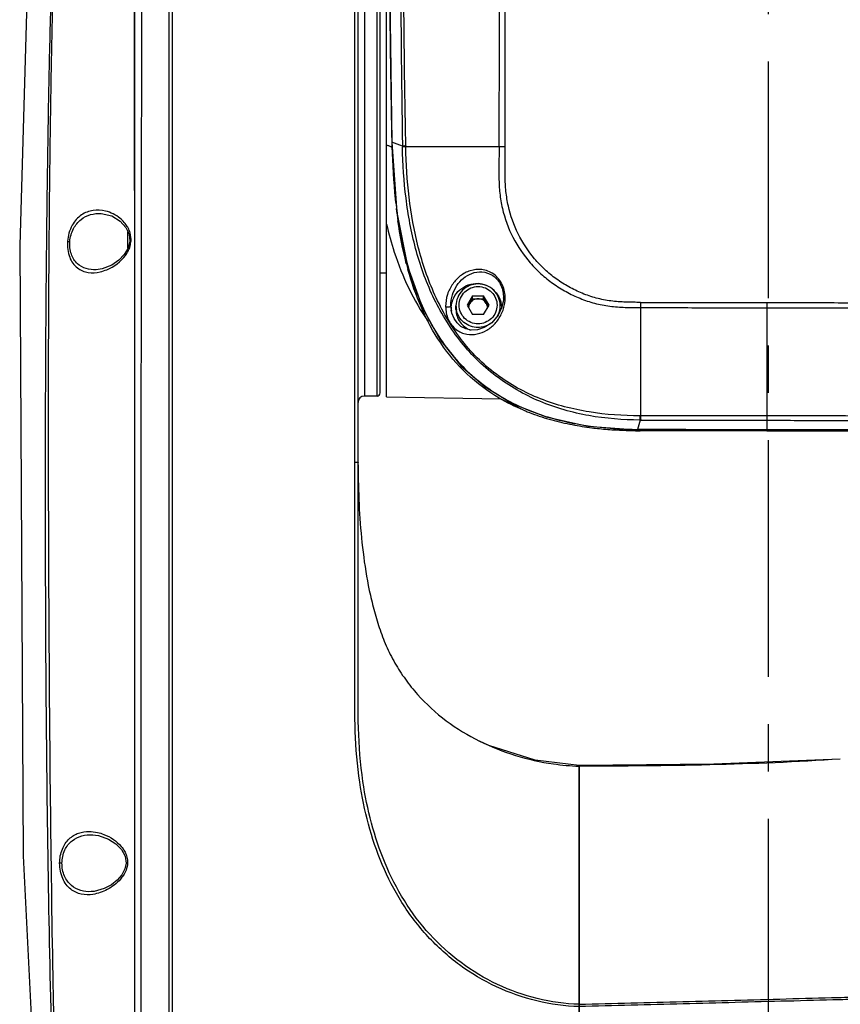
# Model space of a CAD drawing. Header units: millimetres. Extents: x 7426 to 8300, y 123 to 421.
# Tile 16 of 197: x 7938.84 to 7945.34, y 267.2 to 275. Entities that reach past the tile are written whole.
import ezdxf

# ---------------------------------------------------------------- set-up
doc = ezdxf.new("R2010")
doc.units = ezdxf.units.MM
doc.linetypes.add('CENTER', pattern=[0.6, 0.375, -0.075, 0.075, -0.075])
doc.layers.add('中心线', color=7, linetype='CENTER')
doc.layers.add('外形图', color=7, linetype='Continuous')

msp = doc.modelspace()

# ---------------------------------------------------------------- linework, layer by layer
at = {"layer": '中心线', "linetype": 'CENTER', "ltscale": 5}
msp.add_line((7944.7717, 224.799), (7944.7717, 282.0941), dxfattribs=at)
at = {"layer": '外形图', "color": 7, "linetype": 'Continuous'}
for p, q in [((7941.4951, 271.4981), (7941.4951, 278.369)), ((7941.5215, 271.4747), (7941.5215, 278.344)), ((7940.0227, 278.2455), (7940.0227, 266.3407)), ((7940.049, 278.2703), (7940.049, 262.8431)), ((7941.5715, 278.272), (7941.5715, 272.022)), ((7941.6715, 272.022), (7941.6715, 278.272)), ((7941.6965, 272.047), (7941.6965, 278.247)), ((7941.7465, 272.0159), (7941.7465, 278.2782)), ((7939.7501, 278.2307), (7939.7498, 273.2492)), ((7941.7709, 275.2088), (7941.7873, 274.0337)), ((7941.7718, 275.145), (7941.7732, 274.9947)), ((7941.7729, 275.004), (7941.773, 274.9947)), ((7941.7882, 274.0349), (7941.7873, 274.0337)), ((7941.7873, 274.0337), (7941.8275, 273.4765)), ((7941.7882, 274.0349), (7941.7896, 273.9971)), ((7941.7882, 274.0349), (7941.7893, 273.9971)), ((7941.8725, 274.0012), (7941.7882, 274.0349)), ((7941.899, 274.0044), (7941.8991, 273.998)), ((7942.6381, 273.9966), (7941.8991, 273.998)), ((7941.4951, 273.0511), (7941.4951, 273.7951)), ((7939.4862, 273.4687), (7939.4863, 273.4687)), ((7941.8275, 273.4765), (7941.9131, 273.0502)), ((7939.6832, 273.358), (7939.7078, 273.3041)), ((7939.699, 273.1938), (7939.699, 273.323)), ((7939.7129, 273.249), (7939.6991, 273.194)), ((7939.7078, 273.3041), (7939.7129, 273.249)), ((7939.6991, 273.194), (7939.6693, 273.1435)), ((7939.4469, 273.0234), (7939.4462, 273.0233)), ((7941.7465, 272.997), (7941.6965, 272.997)), ((7942.4282, 272.8161), (7942.3849, 272.7422)), ((7942.3915, 272.7309), (7942.4282, 272.7935)), ((7942.4282, 272.7935), (7942.4282, 272.8161)), ((7942.4282, 272.8161), (7942.5148, 272.8161)), ((7942.4282, 272.7935), (7942.5148, 272.7935)), ((7942.5148, 272.7935), (7942.5148, 272.8161)), ((7942.5581, 272.7422), (7942.5148, 272.8161)), ((7942.5148, 272.7935), (7942.5515, 272.7309)), ((7942.6715, 272.7911), (7942.669, 272.7668)), ((7942.6718, 272.801), (7942.6715, 272.7911)), ((7942.2562, 272.7275), (7942.2558, 272.7382)), ((7942.2587, 272.7034), (7942.2585, 272.7047)), ((7942.2965, 272.7075), (7942.2965, 272.7379)), ((7942.3849, 272.7422), (7942.4282, 272.6684)), ((7942.5148, 272.6684), (7942.5581, 272.7422)), ((7942.6465, 272.7075), (7942.6465, 272.7379)), ((7942.6683, 272.7627), (7942.6598, 272.7274)), ((7942.669, 272.7668), (7942.6683, 272.7627)), ((7943.7588, 272.7229), (7943.7573, 271.8665)), ((7943.7588, 272.7229), (7943.7582, 272.4136)), ((7944.7589, 272.7634), (7944.7572, 271.7526)), ((7942.5148, 272.6684), (7942.4282, 272.6684)), ((7942.5265, 272.0955), (7942.7457, 271.9619)), ((7943.7577, 272.123), (7943.7573, 271.8665)), ((7941.6715, 272.022), (7941.5715, 272.022)), ((7941.7465, 272.0159), (7942.6509, 272.0002)), ((7942.8314, 271.9098), (7942.6383, 272.0064)), ((7942.6485, 272.0206), (7942.6497, 272.0198)), ((7942.6489, 272.0213), (7942.6501, 272.0205)), ((7943.754, 271.8325), (7943.7337, 271.758)), ((7943.754, 271.8325), (7943.7593, 271.8325)), ((7943.7337, 271.758), (7943.7337, 271.7557)), ((7943.7337, 271.7557), (7943.8966, 271.7546)), ((7943.9093, 271.7471), (7943.7542, 271.7473)), ((7943.8966, 271.7546), (7944.7572, 271.7526)), ((7944.7572, 271.7476), (7944.8872, 271.7477)), ((7944.7572, 271.7471), (7944.7728, 271.7471)), ((7941.5215, 271.4777), (7941.5221, 271.395)), ((7941.495, 269.7691), (7941.495, 269.8188)), ((7943.2715, 269.0961), (7943.2715, 242.9472)), ((7943.2715, 242.947), (7943.2715, 269.0958)), ((7939.4185, 268.5472), (7939.4198, 268.5472)), ((7939.6477, 268.4291), (7939.6759, 268.3769)), ((7939.6759, 268.3769), (7939.684, 268.323)), ((7939.1762, 268.322), (7939.1578, 268.3221)), ((7939.684, 268.323), (7939.6748, 268.277)), ((7939.4088, 268.0964), (7939.4076, 268.0963))]:
    msp.add_line(p, q, dxfattribs=at)
for points in [[(7939.7478, 276.9373), (7939.7475, 275.7004), (7939.7477, 274.9218), (7939.7483, 274.0488), (7939.7497, 273.2491)], [(7938.916, 275.7972), (7938.8414, 273.2156), (7938.8701, 268.3811), (7939.078, 264.2067)], [(7939.4863, 273.4687), (7939.5699, 273.449), (7939.638, 273.4078), (7939.6832, 273.358)], [(7939.6693, 273.1435), (7939.6257, 273.0983), (7939.5698, 273.0602), (7939.4949, 273.0307), (7939.4462, 273.0233)], [(7941.9131, 273.0502), (7942.031, 272.7218), (7942.1716, 272.4676), (7942.3361, 272.2631), (7942.5265, 272.0955)], [(7942.6598, 272.7274), (7942.6294, 272.662), (7942.5794, 272.6036), (7942.5207, 272.5648), (7942.4666, 272.5474), (7942.4177, 272.5449), (7942.374, 272.5541), (7942.3358, 272.5736), (7942.3045, 272.6017), (7942.2809, 272.6359), (7942.2643, 272.6779), (7942.2587, 272.7034)], [(7942.7457, 271.9619), (7943.0114, 271.8568), (7943.3407, 271.7845), (7943.7337, 271.7557)], [(7944.7572, 271.7526), (7945.6196, 271.7514), (7945.7807, 271.7519)], [(7943.2715, 269.0958), (7942.9247, 269.1378), (7942.5571, 269.2547), (7942.4838, 269.289)], [(7945.3398, 269.1468), (7944.3376, 269.1052), (7943.2715, 269.0961)], [(7939.4185, 268.5472), (7939.4645, 268.5411), (7939.5454, 268.5122), (7939.6032, 268.4748), (7939.6477, 268.4291)], [(7939.6748, 268.277), (7939.6505, 268.2306), (7939.6141, 268.1885), (7939.5671, 268.1514), (7939.5095, 268.1207), (7939.4311, 268.0985), (7939.4076, 268.0963)]]:
    msp.add_lwpolyline(points, dxfattribs=at)
for centre, radius, start, end in [((8026.3276, 275.5033), 84.4685, 178.865018, 181.01896), ((7960.4812, 274.5417), 18.6999, 181.28144, 181.5529), ((7944.9379, 274.0543), 3.0658, 180.99234, 181.11417), ((7942.7029, 271.5363), 2.4612, 90.40666, 91.50966), ((7945.7321, 274.0125), 3.9396, 186.26933, 187.62401), ((7945.8189, 273.9896), 4.0245, 186.86769, 188.27483), ((7945.5277, 273.9843), 3.7334, 187.61113, 189.54999), ((7939.4831, 273.2349), 0.2478, 31.85432, 41.22114), ((7939.5003, 273.2457), 0.2274, 28.54019, 31.8309), ((7939.5834, 277.6987), 4.465, 265.32817, 265.56656), ((7939.3465, 273.3011), 0.3801, 350.94337, 352.01803), ((7939.5273, 273.2585), 0.1941, 332.97319, 337.65726), ((7939.5193, 273.2613), 0.2026, 337.77603, 342.46968), ((7944.4799, 273.7383), 2.6612, 194.46886, 195.55314), ((7942.4591, 272.7107), 0.2026, 68.16311, 86.46558), ((7942.4607, 272.7137), 0.1991, 40.67398, 52.46188), ((7942.4612, 272.7142), 0.1984, 39.1453, 40.66079), ((7942.4489, 272.7943), 0.237, 352.78222, 358.77807), ((7942.4663, 272.7937), 0.2196, 358.84644, 0.07831), ((7942.5017, 272.7415), 0.2459, 183.26641, 187.69012), ((7942.4952, 272.7407), 0.2393, 187.70621, 188.66854), ((7942.4516, 272.7163), 0.1925, 176.83699, 179.88473), ((7942.4517, 272.7163), 0.1927, 179.89236, 183.45417), ((7942.4536, 272.7164), 0.1946, 183.45256, 186.46427), ((7942.4667, 272.7379), 0.1702, 180.02271, 190.17055), ((7942.4691, 272.7196), 0.0726, 169.82427, 179.32838), ((7942.4739, 272.7196), 0.0726, 0.67162, 10.17573), ((7942.476, 272.738), 0.1705, 329.62046, 359.95847), ((7942.4773, 272.7075), 0.1692, 355.42021, 0.00089), ((7942.4652, 272.7165), 0.1938, 14.3643, 16.60475), ((7942.4644, 272.7163), 0.1946, 13.19643, 14.36516), ((7942.4635, 272.7161), 0.1955, 6.85905, 13.19309), ((7942.4646, 272.7162), 0.1944, 2.12152, 6.86126), ((7942.428, 272.7967), 0.258, 351.91927, 352.84664), ((7947.3584, 272.7646), 3.5999, 179.99749, 180.66441), ((7941.5715, 271.972), 0.05, 90, 180), ((7941.6715, 272.047), 0.025, 270, 0), ((7943.3981, 273.2719), 1.4587, 239.13039, 239.49184), ((7943.5084, 273.4933), 1.7063, 246.88612, 247.35333), ((7943.5009, 273.5123), 1.7363, 247.32531, 248.34315), ((7943.5347, 273.6025), 1.8327, 248.4009, 253.49441), ((7943.589, 273.7792), 2.0175, 253.44287, 254.65146), ((7943.7623, 274.5045), 2.638, 269.77145, 269.89224), ((7944.3089, -55.0021), 326.869, 89.921398, 90.096684), ((7944.008, -44.4099), 316.2774, 89.683099, 89.864257), ((7943.6291, 273.9306), 2.1741, 254.68702, 259.08983), ((7943.6727, 274.1545), 2.4022, 259.08032, 262.80552), ((7943.6936, 274.312), 2.5611, 262.78214, 264.16696), ((7943.73, 274.6923), 2.9432, 264.21512, 266.75884), ((7943.7794, 275.5449), 3.7972, 266.74274, 268.37159), ((7943.8146, 276.7201), 4.9729, 268.35064, 269.06689), ((7943.8021, 275.9608), 4.2034, 268.28006, 269.06742), ((7943.8322, 277.719), 5.972, 269.05354, 269.25097), ((7944.4998, -135.2562), 407.0033, 89.963763, 90.083229)]:
    msp.add_arc(centre, radius, start, end, dxfattribs=at)
for points, knots in [([(7939.8021, 278.2482), (7939.8027, 278.248), (7939.8018, 278.246), (7939.8023, 278.2439), (7939.8021, 278.2389), (7939.8023, 278.2308), (7939.8023, 278.2181), (7939.8023, 278.2019), (7939.8024, 278.1821), (7939.8024, 278.1589), (7939.8026, 278.1209), (7939.8028, 278.0648), (7939.8033, 277.9874), (7939.8039, 277.8969), (7939.8045, 277.7936), (7939.805, 277.6779), (7939.8057, 277.5007), (7939.806, 277.2528), (7939.8064, 276.927), (7939.8074, 276.5681), (7939.8081, 276.183), (7939.8071, 275.7787), (7939.808, 275.3634), (7939.8063, 274.9434), (7939.8062, 274.5223), (7939.8028, 273.9604), (7939.8043, 273.2575), (7939.8018, 272.4135), (7939.8017, 271.5691), (7939.8008, 270.7243), (7939.7999, 269.5977), (7939.8001, 268.1894), (7939.8004, 267.0628), (7939.8022, 266.4995)], [0, 0, 0, 0, 0.000154, 0.000347, 0.000616, 0.001384, 0.002458, 0.003837, 0.005518, 0.0075, 0.00978, 0.015221, 0.021817, 0.029536, 0.038343, 0.048201, 0.059062, 0.083603, 0.11151, 0.14225, 0.175233, 0.209867, 0.245469, 0.281289, 0.317118, 0.352987, 0.424768, 0.496613, 0.568495, 0.6404, 0.712319, 0.85617, 1, 1, 1, 1]), ([(7942.6381, 273.9966), (7942.639, 274.3091), (7942.6422, 274.9338), (7942.6448, 275.8706), (7942.647, 276.8068), (7942.6459, 277.4307), (7942.6452, 277.7425)], [0, 0, 0, 0, 0.250238, 0.500337, 0.750271, 1, 1, 1, 1]), ([(7942.6854, 273.9974), (7942.6846, 274.3098), (7942.6846, 274.9345), (7942.6857, 276.1831), (7942.6881, 277.1193), (7942.6927, 277.7432)], [0, 0, 0, 0, 0.250205, 0.500283, 1, 1, 1, 1]), ([(7941.899, 274.0044), (7941.8938, 274.2693), (7941.8858, 274.799), (7941.8786, 275.8581), (7941.8881, 276.6524), (7941.9023, 277.1816)], [0, 0, 0, 0, 0.250152, 0.500181, 1, 1, 1, 1]), ([(7939.061, 276.8824), (7939.0746, 276.7128), (7939.0967, 276.3329), (7939.1042, 275.8388), (7939.0939, 275.4), (7939.0836, 275.0567), (7939.076, 274.7119), (7939.0663, 274.2517), (7939.0573, 273.6759), (7939.0499, 272.9842), (7939.045, 272.2918), (7939.0423, 271.3673), (7939.044, 270.2106), (7939.0551, 268.8216), (7939.0786, 267.432), (7939.105, 266.5056), (7939.1222, 266.0425)], [0, 0, 0, 0, 0.047068, 0.105254, 0.136687, 0.168494, 0.200288, 0.232124, 0.295845, 0.359639, 0.423513, 0.487442, 0.615442, 0.743572, 0.871778, 1, 1, 1, 1]), ([(7939.0793, 276.8823), (7939.0916, 276.7079), (7939.111, 276.3216), (7939.1173, 275.8211), (7939.1067, 275.3811), (7939.0981, 275.0383), (7939.0914, 274.6944), (7939.0832, 274.2352), (7939.0758, 273.6607), (7939.0702, 272.9706), (7939.0672, 272.2796), (7939.0669, 271.357), (7939.0709, 270.2026), (7939.0817, 268.8162), (7939.0981, 267.6603), (7939.1161, 266.7354), (7939.1292, 266.2731), (7939.1358, 266.0419)], [0, 0, 0, 0, 0.048391, 0.106999, 0.138446, 0.170159, 0.201881, 0.23364, 0.297214, 0.360868, 0.424605, 0.4884, 0.616147, 0.744043, 0.872022, 0.936015, 1, 1, 1, 1]), ([(7941.773, 274.9947), (7941.7743, 274.8495), (7941.7784, 274.5591), (7941.7828, 274.2687), (7941.786, 274.1235)], [0, 0, 0, 0, 0.500023, 1, 1, 1, 1]), ([(7941.7465, 274.0102), (7941.7495, 274.0095), (7941.7603, 274.0068), (7941.771, 274.0031), (7941.7784, 273.9997)], [0, 0, 0, 0, 0.272859, 1, 1, 1, 1]), ([(7941.7784, 273.9997), (7941.7797, 273.9991), (7941.7844, 273.9967), (7941.7889, 273.994), (7941.792, 273.9917)], [0, 0, 0, 0, 0.269504, 1, 1, 1, 1]), ([(7941.899, 274.0044), (7941.8961, 274.0041), (7941.8873, 274.0033), (7941.8784, 274.0024), (7941.8725, 274.0012)], [0, 0, 0, 0, 0.322709, 1, 1, 1, 1]), ([(7941.8991, 273.998), (7941.8962, 273.9978), (7941.8874, 273.9969), (7941.8785, 273.996), (7941.8726, 273.9947)], [0, 0, 0, 0, 0.322571, 1, 1, 1, 1]), ([(7943.754, 271.8325), (7943.6187, 271.8334), (7943.415, 271.8486), (7943.151, 271.9097), (7942.9589, 271.9767), (7942.7771, 272.0676), (7942.6079, 272.1799), (7942.4542, 272.3126), (7942.3206, 272.4653), (7942.2063, 272.6327), (7942.1109, 272.8114), (7942.0337, 272.9986), (7941.9739, 273.1921), (7941.9297, 273.3898), (7941.8884, 273.6569), (7941.8755, 273.8596), (7941.8726, 273.9947)], [0, 0, 0, 0, 0.125213, 0.187856, 0.250464, 0.313021, 0.375538, 0.437953, 0.500395, 0.562829, 0.625218, 0.687573, 0.749971, 0.812442, 0.874939, 1, 1, 1, 1]), ([(7943.7526, 271.8665), (7943.6188, 271.8661), (7943.4173, 271.8794), (7943.1552, 271.9345), (7942.964, 271.9965), (7942.7823, 272.0823), (7942.6135, 272.1913), (7942.4608, 272.3223), (7942.3293, 272.4746), (7942.2187, 272.6427), (7942.1269, 272.8216), (7942.0527, 273.0085), (7941.9764, 273.2655), (7941.9182, 273.5963), (7941.9017, 273.8641), (7941.8991, 273.998)], [0, 0, 0, 0, 0.125038, 0.18751, 0.249944, 0.312341, 0.374744, 0.437129, 0.4996, 0.562124, 0.624668, 0.687205, 0.749758, 0.874852, 1, 1, 1, 1]), ([(7942.6381, 273.9966), (7942.6378, 273.9558), (7942.6364, 273.8742), (7942.6353, 273.7518), (7942.6412, 273.6294), (7942.6678, 273.4683), (7942.7386, 273.2753), (7942.8543, 273.1057), (7942.9679, 272.9889), (7943.0634, 272.9124), (7943.1672, 272.8475), (7943.2776, 272.7945), (7943.3936, 272.7548), (7943.5141, 272.7319), (7943.6363, 272.7235), (7943.718, 272.7227), (7943.7588, 272.7229)], [0, 0, 0, 0, 0.062604, 0.125256, 0.187849, 0.250411, 0.375164, 0.499845, 0.562284, 0.624732, 0.687204, 0.749701, 0.812216, 0.874766, 0.937365, 1, 1, 1, 1]), ([(7943.7585, 272.7648), (7943.7192, 272.7647), (7943.6406, 272.7656), (7943.5229, 272.7736), (7943.4068, 272.7957), (7943.2952, 272.8342), (7943.189, 272.8857), (7943.0894, 272.9487), (7942.998, 273.0232), (7942.8899, 273.1371), (7942.7809, 273.3021), (7942.715, 273.4887), (7942.6904, 273.6439), (7942.6842, 273.7617), (7942.6849, 273.8796), (7942.6855, 273.9581), (7942.6854, 273.9974)], [0, 0, 0, 0, 0.06263, 0.125234, 0.187792, 0.250314, 0.312819, 0.375297, 0.437754, 0.500206, 0.62491, 0.749677, 0.812225, 0.874807, 0.937407, 1, 1, 1, 1]), ([(7939.5207, 273.4875), (7939.4889, 273.4954), (7939.4218, 273.5003), (7939.3226, 273.4626), (7939.2455, 273.3733), (7939.2236, 273.2924), (7939.2198, 273.2485)], [0, 0, 0, 0, 0.223464, 0.446557, 0.699371, 1, 1, 1, 1]), ([(7939.6694, 273.3981), (7939.6591, 273.4099), (7939.6167, 273.4503), (7939.5622, 273.4773), (7939.5207, 273.4875)], [0, 0, 0, 0, 0.26798, 1, 1, 1, 1]), ([(7939.2382, 273.247), (7939.2412, 273.2823), (7939.26, 273.3484), (7939.3215, 273.4242), (7939.4015, 273.4647), (7939.4585, 273.4701), (7939.4862, 273.4687)], [0, 0, 0, 0, 0.288158, 0.542962, 0.773483, 1, 1, 1, 1]), ([(7941.7465, 273.3836), (7941.7639, 273.3094), (7941.8386, 273.039), (7941.959, 272.7789), (7942.0774, 272.6122)], [0, 0, 0, 0, 0.271736, 1, 1, 1, 1]), ([(7941.8461, 273.3649), (7941.8684, 273.2326), (7941.9134, 273.0355), (7942.005, 272.7827), (7942.0919, 272.6001), (7942.1997, 272.4283), (7942.3719, 272.2195), (7942.5324, 272.0901), (7942.6485, 272.0206)], [0, 0, 0, 0, 0.24897, 0.373654, 0.498481, 0.623576, 0.748962, 1, 1, 1, 1]), ([(7939.2198, 273.2485), (7939.218, 273.2058), (7939.2242, 273.1257), (7939.2897, 273.0318), (7939.3842, 272.9944), (7939.448, 272.9995), (7939.4789, 273.0065)], [0, 0, 0, 0, 0.305284, 0.554749, 0.773842, 1, 1, 1, 1]), ([(7939.4462, 273.0233), (7939.4197, 273.022), (7939.3658, 273.0268), (7939.2909, 273.0679), (7939.2417, 273.1476), (7939.2353, 273.213), (7939.2382, 273.247)], [0, 0, 0, 0, 0.227887, 0.454278, 0.706924, 1, 1, 1, 1]), ([(7939.7129, 273.249), (7939.7129, 273.2491), (7939.7135, 273.2489), (7939.7137, 273.249), (7939.7141, 273.249)], [0, 0, 0, 0, 0.225656, 1, 1, 1, 1]), ([(7939.7141, 273.249), (7939.7145, 273.249), (7939.7174, 273.2487), (7939.7204, 273.2485), (7939.7229, 273.2483)], [0, 0, 0, 0, 0.147714, 1, 1, 1, 1]), ([(7939.7498, 273.2492), (7939.7506, 272.687), (7939.75, 271.5621), (7939.7524, 269.3117), (7939.7509, 267.6236), (7939.7498, 266.4982)], [0, 0, 0, 0, 0.249849, 0.499873, 1, 1, 1, 1]), ([(7939.4789, 273.0065), (7939.4969, 273.0107), (7939.5731, 273.0354), (7939.6418, 273.0863), (7939.6784, 273.1357)], [0, 0, 0, 0, 0.231449, 1, 1, 1, 1]), ([(7942.6394, 272.0054), (7942.547, 272.0597), (7942.374, 272.1894), (7942.1661, 272.4366), (7942.0143, 272.7202), (7941.9447, 272.9222), (7941.9162, 273.0247)], [0, 0, 0, 0, 0.250861, 0.501257, 0.750699, 1, 1, 1, 1]), ([(7942.6859, 272.794), (7942.6859, 272.8122), (7942.6832, 272.8492), (7942.6664, 272.9027), (7942.6371, 272.9509), (7942.5972, 272.9891), (7942.5505, 273.0143), (7942.4869, 273.0297), (7942.4081, 273.021), (7942.3278, 272.9775), (7942.266, 272.9114), (7942.2235, 272.8275), (7942.2143, 272.7635), (7942.2141, 272.7306)], [0, 0, 0, 0, 0.069698, 0.141215, 0.213126, 0.283452, 0.350574, 0.414056, 0.532042, 0.644657, 0.75714, 0.873922, 1, 1, 1, 1]), ([(7942.2558, 272.7382), (7942.2553, 272.7673), (7942.264, 272.8239), (7942.2996, 272.8986), (7942.3522, 272.9581), (7942.4209, 272.9992), (7942.5053, 273.0129), (7942.5956, 272.9821), (7942.6598, 272.9026), (7942.6724, 272.8343), (7942.6718, 272.801)], [0, 0, 0, 0, 0.125979, 0.241857, 0.353055, 0.464156, 0.5809, 0.7112, 0.856167, 1, 1, 1, 1]), ([(7942.2593, 272.7269), (7942.2607, 272.7527), (7942.2742, 272.8043), (7942.3228, 272.8675), (7942.3922, 272.9075), (7942.4455, 272.9145), (7942.4716, 272.9129)], [0, 0, 0, 0, 0.248266, 0.497554, 0.748322, 1, 1, 1, 1]), ([(7942.4715, 272.9106), (7942.4487, 272.9106), (7942.4029, 272.9017), (7942.3447, 272.8633), (7942.3056, 272.8059), (7942.2965, 272.7604), (7942.2965, 272.7379)], [0, 0, 0, 0, 0.251332, 0.501838, 0.75127, 1, 1, 1, 1]), ([(7942.4711, 272.5944), (7942.4516, 272.5944), (7942.4123, 272.6023), (7942.3625, 272.6352), (7942.3292, 272.6844), (7942.3176, 272.7426), (7942.3295, 272.8007), (7942.3631, 272.8498), (7942.413, 272.8824), (7942.4523, 272.89), (7942.4718, 272.89)], [0, 0, 0, 0, 0.12592, 0.25125, 0.375883, 0.499986, 0.624092, 0.748729, 0.874081, 1, 1, 1, 1]), ([(7942.4718, 272.89), (7942.4913, 272.89), (7942.5306, 272.8821), (7942.5804, 272.8493), (7942.6138, 272.8), (7942.6254, 272.7419), (7942.6135, 272.6838), (7942.5799, 272.6347), (7942.53, 272.602), (7942.4906, 272.5944), (7942.4711, 272.5944)], [0, 0, 0, 0, 0.12592, 0.25125, 0.375883, 0.499986, 0.624092, 0.748729, 0.874081, 1, 1, 1, 1]), ([(7942.6465, 272.7379), (7942.6465, 272.7604), (7942.6373, 272.8059), (7942.5982, 272.8633), (7942.5401, 272.9017), (7942.4942, 272.9106), (7942.4715, 272.9106)], [0, 0, 0, 0, 0.24873, 0.498162, 0.748669, 1, 1, 1, 1]), ([(7942.4715, 272.7935), (7942.4585, 272.7935), (7942.4323, 272.7867), (7942.413, 272.7677), (7942.4065, 272.7566)], [0, 0, 0, 0, 0.501646, 1, 1, 1, 1]), ([(7942.5364, 272.7566), (7942.5299, 272.7677), (7942.5106, 272.7867), (7942.4844, 272.7935), (7942.4715, 272.7935)], [0, 0, 0, 0, 0.498354, 1, 1, 1, 1]), ([(7942.6738, 272.7982), (7942.6735, 272.7984), (7942.6726, 272.7991), (7942.6719, 272.8002), (7942.6718, 272.801)], [0, 0, 0, 0, 0.302291, 1, 1, 1, 1]), ([(7942.6859, 272.794), (7942.6846, 272.7942), (7942.6804, 272.7951), (7942.6761, 272.7963), (7942.6738, 272.7982)], [0, 0, 0, 0, 0.305427, 1, 1, 1, 1]), ([(7942.2141, 272.7306), (7942.2146, 272.7139), (7942.2179, 272.6796), (7942.2384, 272.6137), (7942.2901, 272.5448), (7942.3783, 272.5068), (7942.4654, 272.5099), (7942.5432, 272.5413), (7942.6095, 272.5954), (7942.6605, 272.6697), (7942.679, 272.7291), (7942.6835, 272.7604)], [0, 0, 0, 0, 0.069104, 0.141216, 0.283026, 0.408085, 0.521807, 0.633447, 0.748349, 0.869751, 1, 1, 1, 1]), ([(7942.2141, 272.7306), (7942.2208, 272.7283), (7942.2318, 272.7277), (7942.2449, 272.7298), (7942.2508, 272.7322), (7942.253, 272.7338)], [0, 0, 0, 0, 0.533086, 0.79701, 1, 1, 1, 1]), ([(7942.253, 272.7338), (7942.2534, 272.7342), (7942.2547, 272.7353), (7942.2557, 272.7369), (7942.2558, 272.7382)], [0, 0, 0, 0, 0.297999, 1, 1, 1, 1]), ([(7942.2965, 272.7075), (7942.2965, 272.69), (7942.302, 272.6546), (7942.3261, 272.6068), (7942.3637, 272.5683), (7942.3954, 272.5513), (7942.4121, 272.5454)], [0, 0, 0, 0, 0.248677, 0.498012, 0.748447, 1, 1, 1, 1]), ([(7942.4715, 272.5655), (7942.4512, 272.5655), (7942.4105, 272.5726), (7942.3568, 272.603), (7942.3169, 272.6497), (7942.3027, 272.6882), (7942.2992, 272.7079)], [0, 0, 0, 0, 0.251598, 0.502281, 0.751714, 1, 1, 1, 1]), ([(7943.7585, 272.7648), (7943.8419, 272.7649), (7944.0086, 272.7643), (7944.2586, 272.7644), (7944.5087, 272.7642), (7944.6755, 272.7635), (7944.7589, 272.7634)], [0, 0, 0, 0, 0.249909, 0.499896, 0.749935, 1, 1, 1, 1]), ([(7943.7588, 272.723), (7943.8317, 272.7232), (7943.9878, 272.7233), (7944.3211, 272.722), (7944.5816, 272.7219), (7944.7588, 272.7216)], [0, 0, 0, 0, 0.218709, 0.468365, 1, 1, 1, 1]), ([(7944.7588, 272.7216), (7944.936, 272.7213), (7945.1964, 272.7204), (7945.5298, 272.7204), (7945.6859, 272.7197), (7945.7588, 272.7192)], [0, 0, 0, 0, 0.531632, 0.781289, 1, 1, 1, 1]), ([(7944.7589, 272.7634), (7944.8422, 272.7632), (7945.009, 272.7632), (7945.2591, 272.7625), (7945.5092, 272.7614), (7945.6758, 272.7615), (7945.7592, 272.761)], [0, 0, 0, 0, 0.250062, 0.5001, 0.750088, 1, 1, 1, 1]), ([(7942.5638, 272.5915), (7942.5433, 272.5789), (7942.5117, 272.5677), (7942.4796, 272.5655), (7942.4715, 272.5655)], [0, 0, 0, 0, 0.748863, 1, 1, 1, 1]), ([(7942.8514, 271.9186), (7942.981, 271.8646), (7943.2543, 271.7882), (7943.5354, 271.7635), (7943.676, 271.7593)], [0, 0, 0, 0, 0.499628, 1, 1, 1, 1]), ([(7943.7518, 271.8665), (7943.7519, 271.8631), (7943.7525, 271.8517), (7943.7532, 271.8404), (7943.754, 271.8325)], [0, 0, 0, 0, 0.299932, 1, 1, 1, 1]), ([(7943.7573, 271.8665), (7943.7575, 271.8631), (7943.758, 271.8517), (7943.7586, 271.8404), (7943.7593, 271.8325)], [0, 0, 0, 0, 0.300001, 1, 1, 1, 1]), ([(7944.7573, 271.8305), (7944.9236, 271.8302), (7945.2562, 271.8296), (7945.5889, 271.8288), (7945.7552, 271.8287)], [0, 0, 0, 0, 0.500078, 1, 1, 1, 1]), ([(7944.7572, 271.7545), (7944.6719, 271.7546), (7944.5013, 271.7551), (7944.2454, 271.7558), (7943.9896, 271.7567), (7943.819, 271.7566), (7943.7337, 271.758)], [0, 0, 0, 0, 0.25, 0.500001, 0.750001, 1, 1, 1, 1]), ([(7945.7807, 271.7541), (7945.6954, 271.753), (7945.5248, 271.7538), (7945.2689, 271.7538), (7945.013, 271.7541), (7944.8425, 271.7543), (7944.7572, 271.7545)], [0, 0, 0, 0, 0.25, 0.5, 0.75, 1, 1, 1, 1]), ([(7944.8872, 271.7477), (7945.0361, 271.7477), (7945.2595, 271.7474), (7945.5573, 271.747), (7945.7063, 271.7469), (7945.7807, 271.7478)], [0, 0, 0, 0, 0.499953, 0.749924, 1, 1, 1, 1]), ([(7941.4951, 269.8188), (7941.4957, 270.0987), (7941.494, 270.6585), (7941.495, 271.2183), (7941.4951, 271.4981)], [0, 0, 0, 0, 0.50004, 1, 1, 1, 1]), ([(7941.4951, 271.4981), (7941.4984, 271.4981), (7941.5044, 271.498), (7941.5132, 271.4982), (7941.5173, 271.4971), (7941.5215, 271.4977), (7941.5215, 271.497)], [0, 0, 0, 0, 0.376909, 0.702048, 0.920937, 1, 1, 1, 1]), ([(7941.5211, 269.8188), (7941.5219, 269.9587), (7941.5212, 270.2384), (7941.5212, 270.7978), (7941.5215, 271.2174), (7941.5215, 271.497)], [0, 0, 0, 0, 0.250028, 0.500043, 1, 1, 1, 1]), ([(7941.5221, 271.395), (7941.5235, 271.2931), (7941.5302, 271.0893), (7941.5574, 270.7847), (7941.5963, 270.5325), (7941.6448, 270.3343), (7941.6875, 270.1872), (7941.7409, 270.0434), (7941.81, 269.906), (7941.8939, 269.7769), (7942.0228, 269.6167), (7942.2142, 269.4421), (7942.3914, 269.3348), (7942.4838, 269.2889)], [0, 0, 0, 0, 0.124533, 0.249023, 0.37356, 0.435873, 0.498228, 0.560619, 0.623095, 0.685688, 0.748386, 0.873971, 1, 1, 1, 1]), ([(7943.2715, 267.2042), (7943.5448, 267.2114), (7943.9549, 267.222), (7944.5016, 267.2366), (7944.9116, 267.247), (7945.2532, 267.2563), (7945.5266, 267.2627), (7945.7316, 267.2684), (7945.9366, 267.2756), (7946.1416, 267.2777), (7946.3468, 267.283), (7946.5505, 267.3121), (7946.748, 267.3702), (7946.9974, 267.4836), (7947.2804, 267.6808), (7947.5576, 267.9863), (7947.7714, 268.3386), (7947.9196, 268.7224), (7948.0357, 269.2593), (7948.0204, 269.6722), (7948.0212, 269.9454)], [0, 0, 0, 0, 0.125058, 0.187586, 0.250112, 0.312637, 0.343901, 0.375158, 0.406415, 0.437702, 0.46896, 0.500222, 0.531488, 0.562766, 0.625205, 0.687668, 0.750125, 0.812582, 0.87506, 1, 1, 1, 1]), ([(7948.0473, 269.9453), (7948.0472, 269.8766), (7948.0467, 269.7391), (7948.0472, 269.533), (7948.0433, 269.3267), (7948.0162, 269.053), (7947.9446, 268.7157), (7947.7946, 268.33), (7947.5794, 267.9762), (7947.2999, 267.6703), (7947.0166, 267.4709), (7946.7661, 267.3568), (7946.5678, 267.2981), (7946.3635, 267.2669), (7946.1574, 267.2577), (7945.9512, 267.2554), (7945.7451, 267.2511), (7945.539, 267.2455), (7945.2642, 267.2375), (7944.9206, 267.2286), (7944.5083, 267.2182), (7943.9586, 267.2034), (7943.5463, 267.1927), (7943.2715, 267.1856)], [0, 0, 0, 0, 0.031264, 0.06253, 0.093791, 0.125057, 0.187535, 0.249998, 0.312437, 0.374849, 0.437236, 0.46848, 0.499729, 0.530985, 0.562249, 0.593518, 0.624782, 0.656049, 0.687316, 0.74985, 0.812386, 0.874923, 1, 1, 1, 1]), ([(7941.5338, 268.9633), (7941.5139, 269.0964), (7941.493, 269.3654), (7941.4946, 269.6346), (7941.495, 269.7691)], [0, 0, 0, 0, 0.499919, 1, 1, 1, 1]), ([(7942.4838, 269.2889), (7942.6662, 269.1983), (7942.9322, 269.1166), (7943.2033, 269.0927), (7943.2715, 269.0906)], [0, 0, 0, 0, 0.74897, 1, 1, 1, 1]), ([(7945.3398, 269.1467), (7944.9958, 269.1225), (7944.3062, 269.0959), (7943.6164, 269.0897), (7943.2715, 269.0906)], [0, 0, 0, 0, 0.499995, 1, 1, 1, 1]), ([(7943.2715, 267.1856), (7943.047, 267.1913), (7942.7074, 267.2756), (7942.3189, 267.5067), (7942.0654, 267.7344), (7941.8597, 268.0055), (7941.7043, 268.308), (7941.5963, 268.63), (7941.5504, 268.8516), (7941.5338, 268.9633)], [0, 0, 0, 0, 0.249081, 0.374208, 0.499321, 0.624437, 0.749578, 0.874817, 1, 1, 1, 1]), ([(7943.2715, 267.2042), (7943.0494, 267.21), (7942.6039, 267.321), (7942.1475, 267.6624), (7941.8792, 268.0202), (7941.7268, 268.3199), (7941.6203, 268.6383), (7941.5756, 268.8576), (7941.5596, 268.9681)], [0, 0, 0, 0, 0.249438, 0.498797, 0.624009, 0.749281, 0.874652, 1, 1, 1, 1]), ([(7939.1578, 268.3221), (7939.1579, 268.36), (7939.1706, 268.4315), (7939.2264, 268.5173), (7939.3053, 268.5648), (7939.3628, 268.573), (7939.3908, 268.5729)], [0, 0, 0, 0, 0.297867, 0.554403, 0.779957, 1, 1, 1, 1]), ([(7939.4575, 268.5651), (7939.4745, 268.5613), (7939.5449, 268.5397), (7939.6102, 268.497), (7939.6462, 268.4537)], [0, 0, 0, 0, 0.235833, 1, 1, 1, 1]), ([(7939.1762, 268.322), (7939.1764, 268.3576), (7939.1901, 268.4255), (7939.2501, 268.504), (7939.3319, 268.5437), (7939.3899, 268.5486), (7939.4185, 268.5472)], [0, 0, 0, 0, 0.287037, 0.538786, 0.769, 1, 1, 1, 1]), ([(7939.6462, 268.4537), (7939.656, 268.442), (7939.6678, 268.425), (7939.677, 268.4066), (7939.6792, 268.4018)], [0, 0, 0, 0, 0.744644, 1, 1, 1, 1]), ([(7939.4215, 268.0747), (7939.3909, 268.07), (7939.3277, 268.0696), (7939.2366, 268.1116), (7939.1717, 268.2024), (7939.1576, 268.2804), (7939.1578, 268.3221)], [0, 0, 0, 0, 0.223625, 0.445313, 0.698327, 1, 1, 1, 1]), ([(7939.4076, 268.0963), (7939.38, 268.095), (7939.3237, 268.0999), (7939.2449, 268.141), (7939.1887, 268.2199), (7939.176, 268.2868), (7939.1762, 268.322)], [0, 0, 0, 0, 0.228238, 0.456425, 0.70965, 1, 1, 1, 1]), ([(7939.684, 268.323), (7939.684, 268.3232), (7939.6852, 268.3227), (7939.6866, 268.3232), (7939.6905, 268.3227), (7939.6933, 268.3227), (7939.6951, 268.3226)], [0, 0, 0, 0, 0.04533, 0.207253, 0.520763, 1, 1, 1, 1]), ([(7939.6391, 268.1944), (7939.6102, 268.161), (7939.5414, 268.1092), (7939.4608, 268.0808), (7939.4215, 268.0747)], [0, 0, 0, 0, 0.526726, 1, 1, 1, 1])]:
    msp.add_open_spline(points, degree=3, knots=knots, dxfattribs=at)
for points in [[(7941.7893, 273.9971), (7941.7935, 273.8586), (7941.8008, 273.72), (7941.816, 273.5823)], [(7941.9031, 273.0734), (7941.8745, 273.1843), (7941.8529, 273.2971), (7941.8364, 273.4104)], [(7939.7162, 273.3145), (7939.7125, 273.3284), (7939.7069, 273.3418), (7939.7001, 273.3543)], [(7939.7229, 273.2483), (7939.7233, 273.2705), (7939.7219, 273.2931), (7939.7162, 273.3145)], [(7939.6784, 273.1357), (7939.6865, 273.1466), (7939.694, 273.1582), (7939.7001, 273.1703)], [(7939.7124, 273.2003), (7939.7166, 273.2137), (7939.7196, 273.2274), (7939.7219, 273.2413)], [(7942.6151, 272.8395), (7942.6312, 272.8197), (7942.6436, 272.7963), (7942.6509, 272.7719)], [(7942.4065, 272.7566), (7942.4022, 272.7492), (7942.3991, 272.7409), (7942.3976, 272.7325)], [(7942.5453, 272.7325), (7942.5438, 272.7409), (7942.5408, 272.7492), (7942.5364, 272.7566)], [(7942.8315, 271.9101), (7942.7656, 271.9377), (7942.701, 271.9692), (7942.6394, 272.0056)], [(7942.6576, 272.0151), (7942.7158, 271.9809), (7942.7764, 271.9506), (7942.8386, 271.9241)], [(7943.7593, 271.8325), (7944.092, 271.8316), (7944.4246, 271.8311), (7944.7573, 271.8305)], [(7943.9086, 271.7469), (7943.8571, 271.7468), (7943.8056, 271.7469), (7943.7542, 271.7475)], [(7941.5596, 268.9681), (7941.5188, 269.249), (7941.5196, 269.535), (7941.5211, 269.8188)], [(7939.3908, 268.5729), (7939.4132, 268.5728), (7939.4357, 268.57), (7939.4575, 268.5651)], [(7939.6792, 268.4018), (7939.6854, 268.388), (7939.6901, 268.3734), (7939.6928, 268.3585)], [(7939.6928, 268.3585), (7939.6948, 268.3467), (7939.6957, 268.3346), (7939.6951, 268.3226)], [(7939.6834, 268.2668), (7939.6781, 268.2525), (7939.671, 268.2387), (7939.6627, 268.2258)], [(7939.6951, 268.3226), (7939.6941, 268.3037), (7939.6901, 268.2846), (7939.6834, 268.2668)], [(7939.6627, 268.2258), (7939.6556, 268.2148), (7939.6477, 268.2043), (7939.6391, 268.1944)]]:
    msp.add_open_spline(points, degree=3, dxfattribs=at)

doc.saveas('drawing.dxf')
